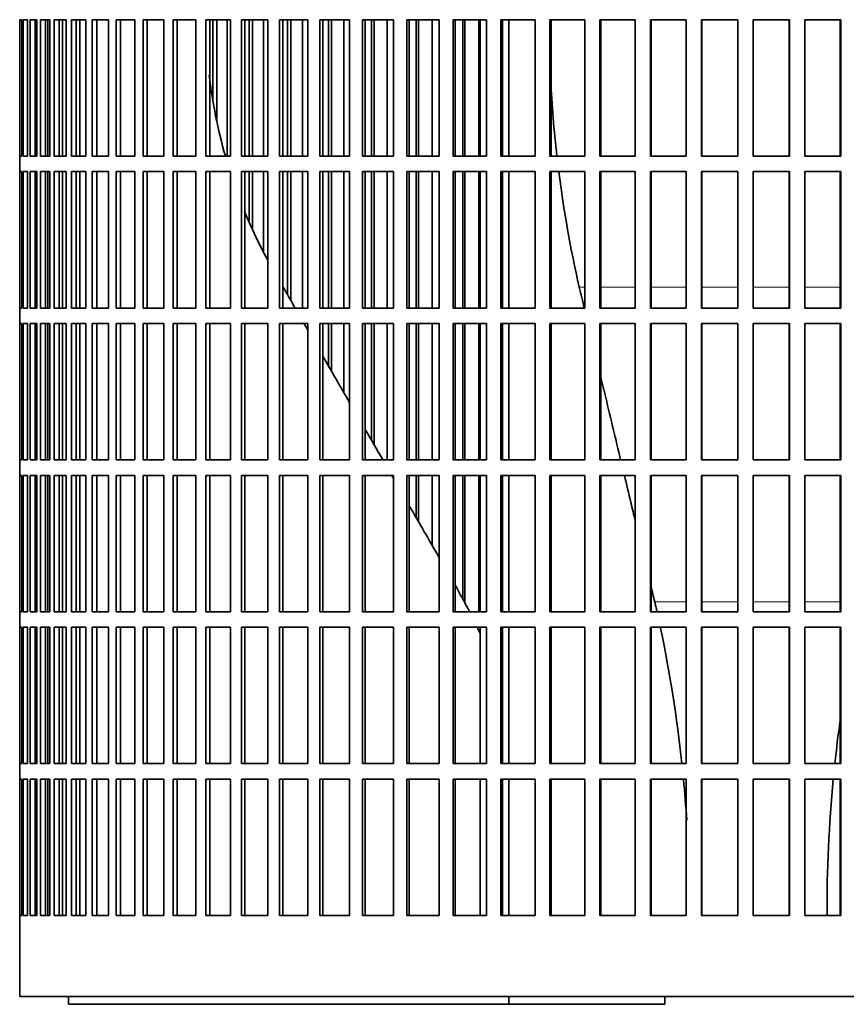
# Model space of a CAD drawing. Header units: millimetres. Extents: x 415 to 1307, y -1661 to 1549.
# Tile 12 of 19: x 930 to 1091, y -204 to -13. Entities that reach past the tile are written whole.
import ezdxf

# ---------------------------------------------------------------- set-up
doc = ezdxf.new("R2010")
doc.units = ezdxf.units.MM
doc.layers.add('VSI344-454_FILTR', color=7, linetype='Continuous')
doc.layers.add('VSI344-454_SUPPO', color=7, linetype='Continuous')

# ---------------------------------------------------------------- blocks, each defined once
blk = doc.blocks.new('SE3')
at = {"layer": 'VSI344-454_FILTR', "color": 7, "linetype": 'Continuous', "lineweight": 35}
for p, q in [((929.93, -13.13), (929.92, -13.13)), ((929.93, -39.63), (929.93, -13.13)), ((929.98, -39.63), (929.98, -13.13)), ((929.98, -13.13), (930.35, -13.13)), ((930.35, -39.63), (930.35, -13.13)), ((930.61, -39.63), (930.61, -13.13)), ((930.61, -13.13), (931.46, -13.13)), ((931.46, -39.63), (931.46, -13.13)), ((931.93, -39.63), (931.93, -13.13)), ((931.93, -13.13), (933.27, -13.13)), ((932.91, -39.63), (932.91, -13.13)), ((933.27, -39.63), (933.27, -13.13)), ((933.27, -39.63), (933.27, -13.13)), ((933.94, -39.63), (933.94, -13.13)), ((933.94, -13.13), (935.76, -13.13)), ((934.91, -39.63), (934.91, -13.13)), ((935.41, -39.63), (935.41, -13.13)), ((935.76, -39.63), (935.76, -13.13)), ((936.64, -39.63), (936.64, -13.13)), ((936.64, -13.13), (938.93, -13.13)), ((937.58, -39.63), (937.58, -13.13)), ((938.22, -39.63), (938.22, -13.13)), ((938.93, -39.63), (938.93, -13.13)), ((939.99, -39.63), (939.99, -13.13)), ((939.99, -13.13), (942.74, -13.13)), ((940.92, -39.63), (940.92, -13.13)), ((942.74, -39.63), (942.74, -13.13)), ((944, -39.63), (944, -13.13)), ((944, -13.13), (947.2, -13.13)), ((944.89, -39.63), (944.89, -13.13)), ((947.2, -39.63), (947.2, -13.13)), ((948.64, -39.63), (948.64, -13.13)), ((948.64, -13.13), (952.27, -13.13)), ((949.5, -39.63), (949.5, -13.13)), ((952.27, -39.63), (952.27, -13.13)), ((953.89, -39.63), (953.89, -13.13)), ((953.89, -13.13), (957.93, -13.13)), ((954.71, -39.63), (954.71, -13.13)), ((957.93, -39.63), (957.93, -13.13)), ((959.72, -39.63), (959.72, -13.13)), ((959.72, -13.13), (964.15, -13.13)), ((960.5, -39.63), (960.5, -13.13)), ((964.15, -39.63), (964.15, -13.13)), ((966.1, -39.63), (966.1, -13.13)), ((966.1, -13.13), (970.9, -13.13)), ((966.84, -39.63), (966.84, -13.13)), ((967.46, -28.7), (967.46, -13.13)), ((968.22, -32.46), (968.22, -13.13)), ((970.2, -39.63), (970.2, -13.13)), ((970.9, -39.63), (970.9, -13.13)), ((973.01, -13.13), (978.16, -13.13)), ((973.01, -39.63), (973.01, -13.13)), ((973.69, -39.63), (973.69, -13.13)), ((974.47, -39.63), (974.47, -13.13)), ((975.18, -39.63), (975.18, -13.13)), ((977.31, -39.63), (977.31, -13.13)), ((978.16, -39.63), (978.16, -13.13)), ((980.41, -13.13), (985.87, -13.13)), ((980.41, -39.63), (980.41, -13.13)), ((981.04, -39.63), (981.04, -13.13)), ((981.96, -39.63), (981.96, -13.13)), ((982.62, -39.63), (982.62, -13.13)), ((984.88, -39.63), (984.88, -13.13)), ((985.87, -39.63), (985.87, -13.13)), ((988.26, -13.13), (994.02, -13.13)), ((988.26, -39.63), (988.26, -13.13)), ((988.83, -39.63), (988.83, -13.13)), ((989.9, -39.63), (989.9, -13.13)), ((990.5, -39.63), (990.5, -13.13)), ((992.88, -39.63), (992.88, -13.13)), ((994.02, -39.63), (994.02, -13.13)), ((996.52, -13.13), (1002.55, -13.13)), ((996.52, -39.63), (996.52, -13.13)), ((997.04, -39.63), (997.04, -13.13)), ((998.24, -39.63), (998.24, -13.13)), ((998.78, -39.63), (998.78, -13.13)), ((1001.28, -39.63), (1001.28, -13.13)), ((1002.55, -39.63), (1002.55, -13.13)), ((1005.16, -13.13), (1011.43, -13.13)), ((1005.16, -39.63), (1005.16, -13.13)), ((1005.61, -39.63), (1005.61, -13.13)), ((1006.95, -39.63), (1006.95, -13.13)), ((1007.43, -39.63), (1007.43, -13.13)), ((1010.03, -39.63), (1010.03, -13.13)), ((1011.43, -39.63), (1011.43, -13.13)), ((1014.13, -13.13), (1020.61, -13.13)), ((1014.13, -39.63), (1014.13, -13.13)), ((1014.52, -39.63), (1014.52, -13.13)), ((1015.98, -39.63), (1015.98, -13.13)), ((1016.4, -39.63), (1016.4, -13.13)), ((1019.09, -39.63), (1019.09, -13.13)), ((1020.61, -39.63), (1020.61, -13.13)), ((1023.39, -13.13), (1030.04, -13.13)), ((1023.39, -39.63), (1023.39, -13.13)), ((1023.72, -39.63), (1023.72, -13.13)), ((1030.04, -39.63), (1030.04, -13.13)), ((1032.89, -13.13), (1039.69, -13.13)), ((1032.89, -39.63), (1032.89, -13.13)), ((1033.15, -39.63), (1033.15, -13.13)), ((1039.69, -39.63), (1039.69, -13.13)), ((1042.6, -13.13), (1049.5, -13.13)), ((1042.6, -39.63), (1042.6, -13.13)), ((1042.79, -39.63), (1042.79, -13.13)), ((1049.5, -39.63), (1049.5, -13.13)), ((1052.45, -13.13), (1059.43, -13.13)), ((1052.45, -39.63), (1052.45, -13.13)), ((1052.57, -39.63), (1052.57, -13.13)), ((1059.43, -39.63), (1059.43, -13.13)), ((1062.4, -13.13), (1069.43, -13.13)), ((1062.4, -39.63), (1062.4, -13.13)), ((1062.45, -39.63), (1062.45, -13.13)), ((1069.43, -39.63), (1069.43, -13.13)), ((1072.41, -13.13), (1079.44, -13.13)), ((1072.41, -39.63), (1072.41, -13.13)), ((1079.42, -39.63), (1079.42, -13.13)), ((1079.44, -39.63), (1079.44, -13.13)), ((1082.42, -13.13), (1089.43, -13.13)), ((1082.42, -39.63), (1082.42, -13.13)), ((1089.34, -39.63), (1089.34, -13.13)), ((1089.43, -39.63), (1089.43, -13.13)), ((929.93, -39.63), (929.92, -39.63)), ((929.92, -39.63), (929.92, -42.63)), ((929.98, -39.63), (930.35, -39.63)), ((930.61, -39.63), (931.46, -39.63)), ((931.93, -39.63), (933.27, -39.63)), ((933.94, -39.63), (935.76, -39.63)), ((936.64, -39.63), (938.93, -39.63)), ((939.99, -39.63), (942.74, -39.63)), ((944, -39.63), (947.2, -39.63)), ((948.64, -39.63), (952.27, -39.63)), ((953.89, -39.63), (957.93, -39.63)), ((959.72, -39.63), (964.15, -39.63)), ((966.1, -39.63), (970.9, -39.63)), ((973.01, -39.63), (978.16, -39.63)), ((980.41, -39.63), (985.87, -39.63)), ((988.26, -39.63), (994.02, -39.63)), ((996.52, -39.63), (1002.55, -39.63)), ((1005.16, -39.63), (1011.43, -39.63)), ((1014.13, -39.63), (1020.61, -39.63)), ((1023.39, -39.63), (1030.04, -39.63)), ((1032.89, -39.63), (1039.69, -39.63)), ((1042.6, -39.63), (1049.5, -39.63)), ((1052.45, -39.63), (1059.43, -39.63)), ((1062.4, -39.63), (1069.43, -39.63)), ((1072.41, -39.63), (1079.44, -39.63)), ((1082.42, -39.63), (1089.43, -39.63)), ((929.93, -42.63), (929.92, -42.63)), ((929.93, -69.13), (929.93, -42.63)), ((929.98, -69.13), (929.98, -42.63)), ((929.98, -42.63), (930.35, -42.63)), ((930.35, -69.13), (930.35, -42.63)), ((930.61, -69.13), (930.61, -42.63)), ((930.61, -42.63), (931.46, -42.63)), ((931.46, -69.13), (931.46, -42.63)), ((931.93, -69.13), (931.93, -42.63)), ((931.93, -42.63), (933.27, -42.63)), ((932.91, -69.13), (932.91, -42.63)), ((933.27, -69.13), (933.27, -42.63)), ((933.27, -69.13), (933.27, -42.63)), ((933.94, -69.13), (933.94, -42.63)), ((933.94, -42.63), (935.76, -42.63)), ((934.91, -69.13), (934.91, -42.63)), ((935.41, -69.13), (935.41, -42.63)), ((935.76, -69.13), (935.76, -42.63)), ((936.64, -69.13), (936.64, -42.63)), ((936.64, -42.63), (938.93, -42.63)), ((937.58, -69.13), (937.58, -42.63)), ((938.22, -69.13), (938.22, -42.63)), ((938.93, -69.13), (938.93, -42.63)), ((939.99, -69.13), (939.99, -42.63)), ((939.99, -42.63), (942.74, -42.63)), ((940.92, -69.13), (940.92, -42.63)), ((942.74, -69.13), (942.74, -42.63)), ((944, -69.13), (944, -42.63)), ((944, -42.63), (947.2, -42.63)), ((944.89, -69.13), (944.89, -42.63)), ((947.2, -69.13), (947.2, -42.63)), ((948.64, -69.13), (948.64, -42.63)), ((948.64, -42.63), (952.27, -42.63)), ((949.5, -69.13), (949.5, -42.63)), ((952.27, -69.13), (952.27, -42.63)), ((953.89, -69.13), (953.89, -42.63)), ((953.89, -42.63), (957.93, -42.63)), ((954.71, -69.13), (954.71, -42.63)), ((957.93, -69.13), (957.93, -42.63)), ((959.72, -69.13), (959.72, -42.63)), ((959.72, -42.63), (964.15, -42.63)), ((960.5, -69.13), (960.5, -42.63)), ((964.15, -69.13), (964.15, -42.63)), ((966.1, -69.13), (966.1, -42.63)), ((966.1, -42.63), (970.9, -42.63)), ((966.84, -69.13), (966.84, -42.63)), ((970.9, -69.13), (970.9, -42.63)), ((973.01, -42.63), (978.16, -42.63)), ((973.01, -69.13), (973.01, -42.63)), ((973.69, -69.13), (973.69, -42.63)), ((974.47, -52.25), (974.47, -42.63)), ((975.18, -53.97), (975.18, -42.63)), ((977.31, -58.13), (977.31, -42.63)), ((978.16, -69.13), (978.16, -42.63)), ((980.41, -42.63), (985.87, -42.63)), ((980.41, -69.13), (980.41, -42.63)), ((981.04, -69.13), (981.04, -42.63)), ((981.96, -66.57), (981.96, -42.63)), ((982.62, -67.71), (982.62, -42.63)), ((984.88, -69.13), (984.88, -42.63)), ((985.87, -69.13), (985.87, -42.63)), ((988.26, -42.63), (994.02, -42.63)), ((988.26, -69.13), (988.26, -42.63)), ((988.83, -69.13), (988.83, -42.63)), ((989.9, -69.13), (989.9, -42.63)), ((990.5, -69.13), (990.5, -42.63)), ((992.88, -69.13), (992.88, -42.63)), ((994.02, -69.13), (994.02, -42.63)), ((996.52, -42.63), (1002.55, -42.63)), ((996.52, -69.13), (996.52, -42.63)), ((997.04, -69.13), (997.04, -42.63)), ((998.24, -69.13), (998.24, -42.63)), ((998.78, -69.13), (998.78, -42.63)), ((1001.28, -69.13), (1001.28, -42.63)), ((1002.55, -69.13), (1002.55, -42.63)), ((1005.16, -42.63), (1011.43, -42.63)), ((1005.16, -69.13), (1005.16, -42.63)), ((1005.61, -69.13), (1005.61, -42.63)), ((1006.95, -69.13), (1006.95, -42.63)), ((1007.43, -69.13), (1007.43, -42.63)), ((1010.03, -69.13), (1010.03, -42.63)), ((1011.43, -69.13), (1011.43, -42.63)), ((1014.13, -42.63), (1020.61, -42.63)), ((1014.13, -69.13), (1014.13, -42.63)), ((1014.52, -69.13), (1014.52, -42.63)), ((1015.98, -69.13), (1015.98, -42.63)), ((1016.4, -69.13), (1016.4, -42.63)), ((1019.09, -69.13), (1019.09, -42.63)), ((1020.61, -69.13), (1020.61, -42.63)), ((1023.39, -42.63), (1030.04, -42.63)), ((1023.39, -69.13), (1023.39, -42.63)), ((1023.72, -69.13), (1023.72, -42.63)), ((1030.04, -69.13), (1030.04, -42.63)), ((1032.89, -42.63), (1039.69, -42.63)), ((1032.89, -69.13), (1032.89, -42.63)), ((1033.15, -69.13), (1033.15, -42.63)), ((1039.69, -69.13), (1039.69, -42.63)), ((1042.6, -42.63), (1049.5, -42.63)), ((1042.6, -69.13), (1042.6, -42.63)), ((1042.79, -69.13), (1042.79, -42.63)), ((1049.5, -69.13), (1049.5, -42.63)), ((1052.45, -42.63), (1059.43, -42.63)), ((1052.45, -69.13), (1052.45, -42.63)), ((1052.57, -69.13), (1052.57, -42.63)), ((1059.43, -69.13), (1059.43, -42.63)), ((1062.4, -42.63), (1069.43, -42.63)), ((1062.4, -69.13), (1062.4, -42.63)), ((1062.45, -69.13), (1062.45, -42.63)), ((1069.43, -69.13), (1069.43, -42.63)), ((1072.41, -42.63), (1079.44, -42.63)), ((1072.41, -69.13), (1072.41, -42.63)), ((1079.42, -69.13), (1079.42, -42.63)), ((1079.44, -69.13), (1079.44, -42.63)), ((1082.42, -42.63), (1089.43, -42.63)), ((1082.42, -69.13), (1082.42, -42.63)), ((1089.34, -69.13), (1089.34, -42.63)), ((1089.43, -69.13), (1089.43, -42.63)), ((929.93, -69.13), (929.92, -69.13)), ((929.92, -69.13), (929.92, -72.13)), ((929.98, -69.13), (930.35, -69.13)), ((930.61, -69.13), (931.46, -69.13)), ((931.93, -69.13), (933.27, -69.13)), ((933.94, -69.13), (935.76, -69.13)), ((936.64, -69.13), (938.93, -69.13)), ((939.99, -69.13), (942.74, -69.13)), ((944, -69.13), (947.2, -69.13)), ((948.64, -69.13), (952.27, -69.13)), ((953.89, -69.13), (957.93, -69.13)), ((959.72, -69.13), (964.15, -69.13)), ((966.1, -69.13), (970.9, -69.13)), ((973.01, -69.13), (978.16, -69.13)), ((980.41, -69.13), (985.87, -69.13)), ((988.26, -69.13), (994.02, -69.13)), ((996.52, -69.13), (1002.55, -69.13)), ((1005.16, -69.13), (1011.43, -69.13)), ((1014.13, -69.13), (1020.61, -69.13)), ((1023.39, -69.13), (1030.04, -69.13)), ((1032.89, -69.13), (1039.69, -69.13)), ((1042.6, -69.13), (1049.5, -69.13)), ((1052.45, -69.13), (1059.43, -69.13)), ((1062.4, -69.13), (1069.43, -69.13)), ((1072.41, -69.13), (1079.44, -69.13)), ((1082.42, -69.13), (1089.43, -69.13)), ((929.93, -72.13), (929.92, -72.13)), ((929.93, -98.63), (929.93, -72.13)), ((929.98, -98.63), (929.98, -72.13)), ((929.98, -72.13), (930.35, -72.13)), ((930.35, -98.63), (930.35, -72.13)), ((930.61, -98.63), (930.61, -72.13)), ((930.61, -72.13), (931.46, -72.13)), ((931.46, -98.63), (931.46, -72.13)), ((931.93, -98.63), (931.93, -72.13)), ((931.93, -72.13), (933.27, -72.13)), ((932.91, -98.63), (932.91, -72.13)), ((933.27, -98.63), (933.27, -72.13)), ((933.27, -98.63), (933.27, -72.13)), ((933.94, -98.63), (933.94, -72.13)), ((933.94, -72.13), (935.76, -72.13)), ((934.91, -98.63), (934.91, -72.13)), ((935.41, -98.63), (935.41, -72.13)), ((935.76, -98.63), (935.76, -72.13)), ((936.64, -98.63), (936.64, -72.13)), ((936.64, -72.13), (938.93, -72.13)), ((937.58, -98.63), (937.58, -72.13)), ((938.22, -98.63), (938.22, -72.13)), ((938.93, -98.63), (938.93, -72.13)), ((939.99, -98.63), (939.99, -72.13)), ((939.99, -72.13), (942.74, -72.13)), ((940.92, -98.63), (940.92, -72.13)), ((942.74, -98.63), (942.74, -72.13)), ((944, -98.63), (944, -72.13)), ((944, -72.13), (947.2, -72.13)), ((944.89, -98.63), (944.89, -72.13)), ((947.2, -98.63), (947.2, -72.13)), ((948.64, -98.63), (948.64, -72.13)), ((948.64, -72.13), (952.27, -72.13)), ((949.5, -98.63), (949.5, -72.13)), ((952.27, -98.63), (952.27, -72.13)), ((953.89, -98.63), (953.89, -72.13)), ((953.89, -72.13), (957.93, -72.13)), ((954.71, -98.63), (954.71, -72.13)), ((957.93, -98.63), (957.93, -72.13)), ((959.72, -98.63), (959.72, -72.13)), ((959.72, -72.13), (964.15, -72.13)), ((960.5, -98.63), (960.5, -72.13)), ((964.15, -98.63), (964.15, -72.13)), ((966.1, -98.63), (966.1, -72.13)), ((966.1, -72.13), (970.9, -72.13)), ((966.84, -98.63), (966.84, -72.13)), ((970.9, -98.63), (970.9, -72.13)), ((973.01, -72.13), (978.16, -72.13)), ((973.01, -98.63), (973.01, -72.13)), ((973.69, -98.63), (973.69, -72.13)), ((978.16, -98.63), (978.16, -72.13)), ((980.41, -72.13), (985.87, -72.13)), ((980.41, -98.63), (980.41, -72.13)), ((981.04, -98.63), (981.04, -72.13)), ((985.87, -98.63), (985.87, -72.13)), ((988.26, -72.13), (994.02, -72.13)), ((988.26, -98.63), (988.26, -72.13)), ((988.83, -98.63), (988.83, -72.13)), ((989.9, -80.32), (989.9, -72.13)), ((990.5, -81.36), (990.5, -72.13)), ((992.88, -85.49), (992.88, -72.13)), ((994.02, -98.63), (994.02, -72.13)), ((996.52, -72.13), (1002.55, -72.13)), ((996.52, -98.63), (996.52, -72.13)), ((997.04, -98.63), (997.04, -72.13)), ((998.24, -94.77), (998.24, -72.13)), ((998.78, -95.71), (998.78, -72.13)), ((1001.28, -98.63), (1001.28, -72.13)), ((1002.55, -98.63), (1002.55, -72.13)), ((1005.16, -72.13), (1011.43, -72.13)), ((1005.16, -98.63), (1005.16, -72.13)), ((1005.61, -98.63), (1005.61, -72.13)), ((1006.95, -98.63), (1006.95, -72.13)), ((1007.43, -98.63), (1007.43, -72.13)), ((1010.03, -98.63), (1010.03, -72.13)), ((1011.43, -98.63), (1011.43, -72.13)), ((1014.13, -72.13), (1020.61, -72.13)), ((1014.13, -98.63), (1014.13, -72.13)), ((1014.52, -98.63), (1014.52, -72.13)), ((1015.98, -98.63), (1015.98, -72.13)), ((1016.4, -98.63), (1016.4, -72.13)), ((1019.09, -98.63), (1019.09, -72.13)), ((1020.61, -98.63), (1020.61, -72.13)), ((1023.39, -72.13), (1030.04, -72.13)), ((1023.39, -98.63), (1023.39, -72.13)), ((1023.72, -98.63), (1023.72, -72.13)), ((1030.04, -98.63), (1030.04, -72.13)), ((1032.89, -72.13), (1039.69, -72.13)), ((1032.89, -98.63), (1032.89, -72.13)), ((1033.15, -98.63), (1033.15, -72.13)), ((1039.69, -98.63), (1039.69, -72.13)), ((1042.6, -72.13), (1049.5, -72.13)), ((1042.6, -98.63), (1042.6, -72.13)), ((1042.79, -98.63), (1042.79, -72.13)), ((1049.5, -98.63), (1049.5, -72.13)), ((1052.45, -72.13), (1059.43, -72.13)), ((1052.45, -98.63), (1052.45, -72.13)), ((1052.57, -98.63), (1052.57, -72.13)), ((1059.43, -98.63), (1059.43, -72.13)), ((1062.4, -72.13), (1069.43, -72.13)), ((1062.4, -98.63), (1062.4, -72.13)), ((1062.45, -98.63), (1062.45, -72.13)), ((1069.43, -98.63), (1069.43, -72.13)), ((1072.41, -72.13), (1079.44, -72.13)), ((1072.41, -98.63), (1072.41, -72.13)), ((1079.42, -98.63), (1079.42, -72.13)), ((1079.44, -98.63), (1079.44, -72.13)), ((1082.42, -72.13), (1089.43, -72.13)), ((1082.42, -98.63), (1082.42, -72.13)), ((1089.34, -98.63), (1089.34, -72.13)), ((1089.43, -98.63), (1089.43, -72.13)), ((929.93, -98.63), (929.92, -98.63)), ((929.92, -98.63), (929.92, -101.63)), ((929.98, -98.63), (930.35, -98.63)), ((930.61, -98.63), (931.46, -98.63)), ((931.93, -98.63), (933.27, -98.63)), ((933.94, -98.63), (935.76, -98.63)), ((936.64, -98.63), (938.93, -98.63)), ((939.99, -98.63), (942.74, -98.63)), ((944, -98.63), (947.2, -98.63)), ((948.64, -98.63), (952.27, -98.63)), ((953.89, -98.63), (957.93, -98.63)), ((959.72, -98.63), (964.15, -98.63)), ((966.1, -98.63), (970.9, -98.63)), ((973.01, -98.63), (978.16, -98.63)), ((980.41, -98.63), (985.87, -98.63)), ((988.26, -98.63), (994.02, -98.63)), ((996.52, -98.63), (1002.55, -98.63)), ((1005.16, -98.63), (1011.43, -98.63)), ((1014.13, -98.63), (1020.61, -98.63)), ((1023.39, -98.63), (1030.04, -98.63)), ((1032.89, -98.63), (1039.69, -98.63)), ((1042.6, -98.63), (1049.5, -98.63)), ((1052.45, -98.63), (1059.43, -98.63)), ((1062.4, -98.63), (1069.43, -98.63)), ((1072.41, -98.63), (1079.44, -98.63)), ((1082.42, -98.63), (1089.43, -98.63)), ((929.93, -101.63), (929.92, -101.63)), ((929.93, -128.13), (929.93, -101.63)), ((929.98, -128.13), (929.98, -101.63)), ((929.98, -101.63), (930.35, -101.63)), ((930.35, -128.13), (930.35, -101.63)), ((930.61, -128.13), (930.61, -101.63)), ((930.61, -101.63), (931.46, -101.63)), ((931.46, -128.13), (931.46, -101.63)), ((931.93, -128.13), (931.93, -101.63)), ((931.93, -101.63), (933.27, -101.63)), ((932.91, -128.13), (932.91, -101.63)), ((933.27, -128.13), (933.27, -101.63)), ((933.27, -128.13), (933.27, -101.63)), ((933.94, -128.13), (933.94, -101.63)), ((933.94, -101.63), (935.76, -101.63)), ((934.91, -128.13), (934.91, -101.63)), ((935.41, -128.13), (935.41, -101.63)), ((935.76, -128.13), (935.76, -101.63)), ((936.64, -128.13), (936.64, -101.63)), ((936.64, -101.63), (938.93, -101.63)), ((937.58, -128.13), (937.58, -101.63)), ((938.22, -128.13), (938.22, -101.63)), ((938.93, -128.13), (938.93, -101.63)), ((939.99, -128.13), (939.99, -101.63)), ((939.99, -101.63), (942.74, -101.63)), ((940.92, -128.13), (940.92, -101.63)), ((942.74, -128.13), (942.74, -101.63)), ((944, -128.13), (944, -101.63)), ((944, -101.63), (947.2, -101.63)), ((944.89, -128.13), (944.89, -101.63)), ((947.2, -128.13), (947.2, -101.63)), ((948.64, -128.13), (948.64, -101.63)), ((948.64, -101.63), (952.27, -101.63)), ((949.5, -128.13), (949.5, -101.63)), ((952.27, -128.13), (952.27, -101.63)), ((953.89, -128.13), (953.89, -101.63)), ((953.89, -101.63), (957.93, -101.63)), ((954.71, -128.13), (954.71, -101.63)), ((957.93, -128.13), (957.93, -101.63)), ((959.72, -128.13), (959.72, -101.63)), ((959.72, -101.63), (964.15, -101.63)), ((960.5, -128.13), (960.5, -101.63)), ((964.15, -128.13), (964.15, -101.63)), ((966.1, -128.13), (966.1, -101.63)), ((966.1, -101.63), (970.9, -101.63)), ((966.84, -128.13), (966.84, -101.63)), ((970.9, -128.13), (970.9, -101.63)), ((973.01, -101.63), (978.16, -101.63)), ((973.01, -128.13), (973.01, -101.63)), ((973.69, -128.13), (973.69, -101.63)), ((978.16, -128.13), (978.16, -101.63)), ((980.41, -101.63), (985.87, -101.63)), ((980.41, -128.13), (980.41, -101.63)), ((981.04, -128.13), (981.04, -101.63)), ((985.87, -128.13), (985.87, -101.63)), ((988.26, -101.63), (994.02, -101.63)), ((988.26, -128.13), (988.26, -101.63)), ((988.83, -128.13), (988.83, -101.63)), ((994.02, -128.13), (994.02, -101.63)), ((996.52, -101.63), (1002.55, -101.63)), ((996.52, -128.13), (996.52, -101.63)), ((997.04, -128.13), (997.04, -101.63)), ((1002.55, -128.13), (1002.55, -101.63)), ((1005.16, -101.63), (1011.43, -101.63)), ((1005.16, -128.13), (1005.16, -101.63)), ((1005.61, -128.13), (1005.61, -101.63)), ((1006.95, -109.86), (1006.95, -101.63)), ((1007.43, -110.7), (1007.43, -101.63)), ((1010.03, -115.19), (1010.03, -101.63)), ((1011.43, -128.13), (1011.43, -101.63)), ((1014.13, -101.63), (1020.61, -101.63)), ((1014.13, -128.13), (1014.13, -101.63)), ((1014.52, -128.13), (1014.52, -101.63)), ((1015.98, -125.78), (1015.98, -101.63)), ((1016.4, -126.6), (1016.4, -101.63)), ((1019.09, -128.13), (1019.09, -101.63)), ((1020.61, -128.13), (1020.61, -101.63)), ((1023.39, -101.63), (1030.04, -101.63)), ((1023.39, -128.13), (1023.39, -101.63)), ((1023.72, -128.13), (1023.72, -101.63)), ((1030.04, -128.13), (1030.04, -101.63)), ((1032.89, -101.63), (1039.69, -101.63)), ((1032.89, -128.13), (1032.89, -101.63)), ((1033.15, -128.13), (1033.15, -101.63)), ((1039.69, -128.13), (1039.69, -101.63)), ((1042.6, -101.63), (1049.5, -101.63)), ((1042.6, -128.13), (1042.6, -101.63)), ((1042.79, -128.13), (1042.79, -101.63)), ((1049.5, -128.13), (1049.5, -101.63)), ((1052.45, -101.63), (1059.43, -101.63)), ((1052.45, -128.13), (1052.45, -101.63)), ((1052.57, -128.13), (1052.57, -101.63)), ((1059.43, -128.13), (1059.43, -101.63)), ((1062.4, -101.63), (1069.43, -101.63)), ((1062.4, -128.13), (1062.4, -101.63)), ((1062.45, -128.13), (1062.45, -101.63)), ((1069.43, -128.13), (1069.43, -101.63)), ((1072.41, -101.63), (1079.44, -101.63)), ((1072.41, -128.13), (1072.41, -101.63)), ((1079.42, -128.13), (1079.42, -101.63)), ((1079.44, -128.13), (1079.44, -101.63)), ((1082.42, -101.63), (1089.43, -101.63)), ((1082.42, -128.13), (1082.42, -101.63)), ((1089.34, -128.13), (1089.34, -101.63)), ((1089.43, -128.13), (1089.43, -101.63)), ((929.93, -128.13), (929.92, -128.13)), ((929.92, -128.13), (929.92, -131.13)), ((929.98, -128.13), (930.35, -128.13)), ((930.61, -128.13), (931.46, -128.13)), ((931.93, -128.13), (933.27, -128.13)), ((933.94, -128.13), (935.76, -128.13)), ((936.64, -128.13), (938.93, -128.13)), ((939.99, -128.13), (942.74, -128.13)), ((944, -128.13), (947.2, -128.13)), ((948.64, -128.13), (952.27, -128.13)), ((953.89, -128.13), (957.93, -128.13)), ((959.72, -128.13), (964.15, -128.13)), ((966.1, -128.13), (970.9, -128.13)), ((973.01, -128.13), (978.16, -128.13)), ((980.41, -128.13), (985.87, -128.13)), ((988.26, -128.13), (994.02, -128.13)), ((996.52, -128.13), (1002.55, -128.13)), ((1005.16, -128.13), (1011.43, -128.13)), ((1014.13, -128.13), (1020.61, -128.13)), ((1023.39, -128.13), (1030.04, -128.13)), ((1032.89, -128.13), (1039.69, -128.13)), ((1042.6, -128.13), (1049.5, -128.13)), ((1052.45, -128.13), (1059.43, -128.13)), ((1062.4, -128.13), (1069.43, -128.13)), ((1072.41, -128.13), (1079.44, -128.13)), ((1082.42, -128.13), (1089.43, -128.13)), ((929.93, -131.13), (929.92, -131.13)), ((929.93, -157.63), (929.93, -131.13)), ((929.98, -157.63), (929.98, -131.13)), ((929.98, -131.13), (930.35, -131.13)), ((930.35, -157.63), (930.35, -131.13)), ((930.61, -157.63), (930.61, -131.13)), ((930.61, -131.13), (931.46, -131.13)), ((931.46, -157.63), (931.46, -131.13)), ((931.93, -157.63), (931.93, -131.13)), ((931.93, -131.13), (933.27, -131.13)), ((932.91, -157.63), (932.91, -131.13)), ((933.27, -157.63), (933.27, -131.13)), ((933.27, -157.63), (933.27, -131.13)), ((933.94, -157.63), (933.94, -131.13)), ((933.94, -131.13), (935.76, -131.13)), ((934.91, -157.63), (934.91, -131.13)), ((935.41, -157.63), (935.41, -131.13)), ((935.76, -157.63), (935.76, -131.13)), ((936.64, -157.63), (936.64, -131.13)), ((936.64, -131.13), (938.93, -131.13)), ((937.58, -157.63), (937.58, -131.13)), ((938.22, -157.63), (938.22, -131.13)), ((938.93, -157.63), (938.93, -131.13)), ((939.99, -157.63), (939.99, -131.13)), ((939.99, -131.13), (942.74, -131.13)), ((940.92, -157.63), (940.92, -131.13)), ((942.74, -157.63), (942.74, -131.13)), ((944, -157.63), (944, -131.13)), ((944, -131.13), (947.2, -131.13)), ((944.89, -157.63), (944.89, -131.13)), ((947.2, -157.63), (947.2, -131.13)), ((948.64, -157.63), (948.64, -131.13)), ((948.64, -131.13), (952.27, -131.13)), ((949.5, -157.63), (949.5, -131.13)), ((952.27, -157.63), (952.27, -131.13)), ((953.89, -157.63), (953.89, -131.13)), ((953.89, -131.13), (957.93, -131.13)), ((954.71, -157.63), (954.71, -131.13)), ((957.93, -157.63), (957.93, -131.13)), ((959.72, -157.63), (959.72, -131.13)), ((959.72, -131.13), (964.15, -131.13)), ((960.5, -157.63), (960.5, -131.13)), ((964.15, -157.63), (964.15, -131.13)), ((966.1, -157.63), (966.1, -131.13)), ((966.1, -131.13), (970.9, -131.13)), ((966.84, -157.63), (966.84, -131.13)), ((970.9, -157.63), (970.9, -131.13)), ((973.01, -131.13), (978.16, -131.13)), ((973.01, -157.63), (973.01, -131.13)), ((973.69, -157.63), (973.69, -131.13)), ((978.16, -157.63), (978.16, -131.13)), ((980.41, -131.13), (985.87, -131.13)), ((980.41, -157.63), (980.41, -131.13)), ((981.04, -157.63), (981.04, -131.13)), ((985.87, -157.63), (985.87, -131.13)), ((988.26, -131.13), (994.02, -131.13)), ((988.26, -157.63), (988.26, -131.13)), ((988.83, -157.63), (988.83, -131.13)), ((994.02, -157.63), (994.02, -131.13)), ((996.52, -131.13), (1002.55, -131.13)), ((996.52, -157.63), (996.52, -131.13)), ((997.04, -157.63), (997.04, -131.13)), ((1002.55, -157.63), (1002.55, -131.13)), ((1005.16, -131.13), (1011.43, -131.13)), ((1005.16, -157.63), (1005.16, -131.13)), ((1005.61, -157.63), (1005.61, -131.13)), ((1011.43, -157.63), (1011.43, -131.13)), ((1014.13, -131.13), (1020.61, -131.13)), ((1014.13, -157.63), (1014.13, -131.13)), ((1014.52, -157.63), (1014.52, -131.13)), ((1020.61, -157.63), (1020.61, -131.13)), ((1023.39, -131.13), (1030.04, -131.13)), ((1023.39, -157.63), (1023.39, -131.13)), ((1023.72, -157.63), (1023.72, -131.13)), ((1030.04, -157.63), (1030.04, -131.13)), ((1032.89, -131.13), (1039.69, -131.13)), ((1032.89, -157.63), (1032.89, -131.13)), ((1033.15, -157.63), (1033.15, -131.13)), ((1039.69, -157.63), (1039.69, -131.13)), ((1042.6, -131.13), (1049.5, -131.13)), ((1042.6, -157.63), (1042.6, -131.13)), ((1042.79, -157.63), (1042.79, -131.13)), ((1049.5, -157.63), (1049.5, -131.13)), ((1052.45, -131.13), (1059.43, -131.13)), ((1052.45, -157.63), (1052.45, -131.13)), ((1052.57, -157.63), (1052.57, -131.13)), ((1059.43, -157.63), (1059.43, -131.13)), ((1062.4, -131.13), (1069.43, -131.13)), ((1062.4, -157.63), (1062.4, -131.13)), ((1062.45, -157.63), (1062.45, -131.13)), ((1069.43, -157.63), (1069.43, -131.13)), ((1072.41, -131.13), (1079.44, -131.13)), ((1072.41, -157.63), (1072.41, -131.13)), ((1079.42, -157.63), (1079.42, -131.13)), ((1079.44, -157.63), (1079.44, -131.13)), ((1082.42, -131.13), (1089.43, -131.13)), ((1082.42, -157.63), (1082.42, -131.13)), ((1089.34, -157.63), (1089.34, -131.13)), ((1089.43, -157.63), (1089.43, -131.13)), ((929.93, -157.63), (929.92, -157.63)), ((929.92, -157.63), (929.92, -160.63)), ((929.98, -157.63), (930.35, -157.63)), ((930.61, -157.63), (931.46, -157.63)), ((931.93, -157.63), (933.27, -157.63)), ((933.94, -157.63), (935.76, -157.63)), ((936.64, -157.63), (938.93, -157.63)), ((939.99, -157.63), (942.74, -157.63)), ((944, -157.63), (947.2, -157.63)), ((948.64, -157.63), (952.27, -157.63)), ((953.89, -157.63), (957.93, -157.63)), ((959.72, -157.63), (964.15, -157.63)), ((966.1, -157.63), (970.9, -157.63)), ((973.01, -157.63), (978.16, -157.63)), ((980.41, -157.63), (985.87, -157.63)), ((988.26, -157.63), (994.02, -157.63)), ((996.52, -157.63), (1002.55, -157.63)), ((1005.16, -157.63), (1011.43, -157.63)), ((1014.13, -157.63), (1020.61, -157.63)), ((1023.39, -157.63), (1030.04, -157.63)), ((1032.89, -157.63), (1039.69, -157.63)), ((1042.6, -157.63), (1049.5, -157.63)), ((1052.45, -157.63), (1059.43, -157.63)), ((1062.4, -157.63), (1069.43, -157.63)), ((1072.41, -157.63), (1079.44, -157.63)), ((1082.42, -157.63), (1089.43, -157.63)), ((929.93, -160.63), (929.92, -160.63)), ((929.93, -187.13), (929.93, -160.63)), ((929.98, -187.13), (929.98, -160.63)), ((929.98, -160.63), (930.35, -160.63)), ((930.35, -187.13), (930.35, -160.63)), ((930.61, -187.13), (930.61, -160.63)), ((930.61, -160.63), (931.46, -160.63)), ((931.46, -187.13), (931.46, -160.63)), ((931.93, -187.13), (931.93, -160.63)), ((931.93, -160.63), (933.27, -160.63)), ((932.91, -187.13), (932.91, -160.63)), ((933.27, -187.13), (933.27, -160.63)), ((933.27, -187.13), (933.27, -160.63)), ((933.94, -187.13), (933.94, -160.63)), ((933.94, -160.63), (935.76, -160.63)), ((934.91, -187.13), (934.91, -160.63)), ((935.41, -187.13), (935.41, -160.63)), ((935.76, -187.13), (935.76, -160.63)), ((936.64, -187.13), (936.64, -160.63)), ((936.64, -160.63), (938.93, -160.63)), ((937.58, -187.13), (937.58, -160.63)), ((938.22, -187.13), (938.22, -160.63)), ((938.93, -187.13), (938.93, -160.63)), ((939.99, -187.13), (939.99, -160.63)), ((939.99, -160.63), (942.74, -160.63)), ((940.92, -187.13), (940.92, -160.63)), ((942.74, -187.13), (942.74, -160.63)), ((944, -187.13), (944, -160.63)), ((944, -160.63), (947.2, -160.63)), ((944.89, -187.13), (944.89, -160.63)), ((947.2, -187.13), (947.2, -160.63)), ((948.64, -187.13), (948.64, -160.63)), ((948.64, -160.63), (952.27, -160.63)), ((949.5, -187.13), (949.5, -160.63)), ((952.27, -187.13), (952.27, -160.63)), ((953.89, -187.13), (953.89, -160.63)), ((953.89, -160.63), (957.93, -160.63)), ((954.71, -187.13), (954.71, -160.63)), ((957.93, -187.13), (957.93, -160.63)), ((959.72, -187.13), (959.72, -160.63)), ((959.72, -160.63), (964.15, -160.63)), ((960.5, -187.13), (960.5, -160.63)), ((964.15, -187.13), (964.15, -160.63)), ((966.1, -187.13), (966.1, -160.63)), ((966.1, -160.63), (970.9, -160.63)), ((966.84, -187.13), (966.84, -160.63)), ((970.9, -187.13), (970.9, -160.63)), ((973.01, -187.13), (973.01, -160.63)), ((973.01, -160.63), (978.16, -160.63)), ((973.69, -187.13), (973.69, -160.63)), ((978.16, -187.13), (978.16, -160.63)), ((980.41, -160.63), (985.87, -160.63)), ((980.41, -187.13), (980.41, -160.63)), ((981.04, -187.13), (981.04, -160.63)), ((985.87, -187.13), (985.87, -160.63)), ((988.26, -160.63), (994.02, -160.63)), ((988.26, -187.13), (988.26, -160.63)), ((988.83, -187.13), (988.83, -160.63)), ((994.02, -187.13), (994.02, -160.63)), ((996.52, -160.63), (1002.55, -160.63)), ((996.52, -187.13), (996.52, -160.63)), ((997.04, -187.13), (997.04, -160.63)), ((1002.55, -187.13), (1002.55, -160.63)), ((1005.16, -160.63), (1011.43, -160.63)), ((1005.16, -187.13), (1005.16, -160.63)), ((1005.61, -187.13), (1005.61, -160.63)), ((1011.43, -187.13), (1011.43, -160.63)), ((1014.13, -160.63), (1020.61, -160.63)), ((1014.13, -187.13), (1014.13, -160.63)), ((1014.52, -187.13), (1014.52, -160.63)), ((1020.61, -187.13), (1020.61, -160.63)), ((1023.39, -160.63), (1030.04, -160.63)), ((1023.39, -187.13), (1023.39, -160.63)), ((1023.72, -187.13), (1023.72, -160.63)), ((1030.04, -187.13), (1030.04, -160.63)), ((1032.89, -160.63), (1039.69, -160.63)), ((1032.89, -187.13), (1032.89, -160.63)), ((1033.15, -187.13), (1033.15, -160.63)), ((1039.69, -187.13), (1039.69, -160.63)), ((1042.6, -160.63), (1049.5, -160.63)), ((1042.6, -187.13), (1042.6, -160.63)), ((1042.79, -187.13), (1042.79, -160.63)), ((1049.5, -187.13), (1049.5, -160.63)), ((1052.45, -160.63), (1059.43, -160.63)), ((1052.45, -187.13), (1052.45, -160.63)), ((1052.57, -187.13), (1052.57, -160.63)), ((1059.43, -187.13), (1059.43, -160.63)), ((1062.4, -160.63), (1069.43, -160.63)), ((1062.4, -187.13), (1062.4, -160.63)), ((1062.45, -187.13), (1062.45, -160.63)), ((1069.43, -187.13), (1069.43, -160.63)), ((1072.41, -160.63), (1079.44, -160.63)), ((1072.41, -187.13), (1072.41, -160.63)), ((1079.42, -187.13), (1079.42, -160.63)), ((1079.44, -187.13), (1079.44, -160.63)), ((1082.42, -160.63), (1089.43, -160.63)), ((1082.42, -187.13), (1082.42, -160.63)), ((1089.34, -187.13), (1089.34, -160.63)), ((1089.43, -187.13), (1089.43, -160.63)), ((929.93, -187.13), (929.92, -187.13)), ((929.92, -187.13), (929.92, -202.88)), ((929.98, -187.13), (930.35, -187.13)), ((930.61, -187.13), (931.46, -187.13)), ((931.93, -187.13), (933.27, -187.13)), ((933.94, -187.13), (935.76, -187.13)), ((936.64, -187.13), (938.93, -187.13)), ((939.99, -187.13), (942.74, -187.13)), ((944, -187.13), (947.2, -187.13)), ((948.64, -187.13), (952.27, -187.13)), ((953.89, -187.13), (957.93, -187.13)), ((959.72, -187.13), (964.15, -187.13)), ((966.1, -187.13), (970.9, -187.13)), ((973.01, -187.13), (978.16, -187.13)), ((980.41, -187.13), (985.87, -187.13)), ((988.26, -187.13), (994.02, -187.13)), ((996.52, -187.13), (1002.55, -187.13)), ((1005.16, -187.13), (1011.43, -187.13)), ((1014.13, -187.13), (1020.61, -187.13)), ((1023.39, -187.13), (1030.04, -187.13)), ((1032.89, -187.13), (1039.69, -187.13)), ((1042.6, -187.13), (1049.5, -187.13)), ((1052.45, -187.13), (1059.43, -187.13)), ((1062.4, -187.13), (1069.43, -187.13)), ((1072.41, -187.13), (1079.44, -187.13)), ((1082.42, -187.13), (1089.43, -187.13)), ((929.92, -202.88), (1208.73, -202.88))]:
    blk.add_line(p, q, dxfattribs=at)
at = {"layer": 'VSI344-454_SUPPO', "color": 7, "linetype": 'Continuous', "lineweight": 35}
for p, q in [((941.58, -39.63), (941.58, -13.13)), ((1019.35, -39.63), (1019.35, -13.13)), ((1024.95, -39.63), (1024.95, -13.13)), ((941.58, -69.13), (941.58, -42.63)), ((1019.35, -69.13), (1019.35, -42.63)), ((1024.95, -69.13), (1024.95, -42.63)), ((941.58, -98.63), (941.58, -72.13)), ((1019.35, -98.63), (1019.35, -72.13)), ((1024.95, -98.63), (1024.95, -72.13)), ((941.58, -128.13), (941.58, -101.63)), ((1019.35, -128.13), (1019.35, -101.63)), ((1024.95, -128.13), (1024.95, -101.63)), ((941.58, -157.63), (941.58, -131.13)), ((1019.35, -157.63), (1019.35, -131.13)), ((1024.95, -157.63), (1024.95, -131.13)), ((941.58, -187.13), (941.58, -160.63)), ((1019.35, -187.13), (1019.35, -160.63)), ((1024.95, -187.13), (1024.95, -160.63)), ((939.42, -204.38), (939.42, -202.88)), ((939.42, -204.38), (1024.95, -204.38)), ((1024.95, -204.38), (1024.95, -202.88)), ((1024.95, -204.38), (1055.25, -204.38)), ((1055.25, -202.88), (1055.25, -204.38))]:
    blk.add_line(p, q, dxfattribs=at)
at = {"layer": 'VSI344-454_SUPPO', "color": 4, "linetype": 'Continuous', "lineweight": 9}
for p, q in [((1038.63, -65.07), (1039.69, -65.07)), ((1042.79, -65.07), (1049.5, -65.07)), ((1052.57, -65.07), (1059.43, -65.07)), ((1062.45, -65.07), (1069.43, -65.07)), ((1072.41, -65.07), (1079.42, -65.07)), ((1082.42, -65.07), (1089.34, -65.07)), ((1059.43, -126.17), (1053.28, -126.17)), ((1069.43, -126.17), (1062.45, -126.17)), ((1079.42, -126.17), (1072.41, -126.17)), ((1089.34, -126.17), (1082.42, -126.17))]:
    blk.add_line(p, q, dxfattribs=at)
at = {"layer": 'VSI344-454_SUPPO', "color": 7, "linetype": 'Continuous', "lineweight": 35}
for centre, radius, start, end in [((1065.84, -12.3), 99.78, 186.68, 195.9064), ((1264.26, -13.45), 231.46, 182.801, 186.4926), ((1264.26, -13.45), 231.46, 187.2476, 192.8853), ((1065.84, -12.3), 99.78, 202.4488, 208.4347), ((902.16, -187.35), 129.49, 27.2455, 29.8039), ((792.3, -186.09), 267.78, 12.5102, 12.9312), ((902.16, -187.35), 129.49, 25.1747, 25.7473), ((792.3, -186.09), 267.78, 6.1066, 11.8568), ((1354.54, -186.09), 267.78, 172.0837, 173.8934), ((792.3, -186.09), 267.78, 3.7428, 5.4637), ((1354.54, -186.09), 267.78, 174.5363, 180.2215)]:
    blk.add_arc(centre, radius, start, end, dxfattribs=at)
for points in [[(983.43, -69.13), (982.64, -67.74), (981.84, -66.36), (981.04, -64.97)], [(1039.6, -69.13), (1039.28, -67.78), (1038.96, -66.43), (1038.63, -65.07)], [(985.87, -73.35), (985.64, -72.94), (985.4, -72.53), (985.17, -72.13)], [(994.02, -87.46), (992.3, -84.48), (990.57, -81.48), (988.83, -78.47)], [(1002.55, -102.24), (1002.43, -102.03), (1002.32, -101.83), (1002.2, -101.63)], [(1011.43, -117.61), (1009.5, -114.27), (1007.56, -110.91), (1005.61, -107.54)], [(1014.53, -122.99), (1014.53, -122.98), (1014.52, -122.98), (1014.52, -122.97)], [(1053.28, -126.17), (1053.05, -125.18), (1052.81, -124.19), (1052.57, -123.2)]]:
    blk.add_open_spline(points, degree=3, dxfattribs=at)
for points, knots in [([(1046.67, -98.63), (1045.72, -94.66), (1044.43, -89.28), (1043.12, -83.79), (1042.79, -82.42)], [0.4707547, 0.4707547, 0.4707547, 0.4707547, 0.6666667, 0.7318485, 0.7318485, 0.7318485, 0.7318485]), ([(1000.47, -98.63), (999.35, -96.7), (998.21, -94.72), (997.07, -92.74), (997.04, -92.69)], [0.40504609, 0.40504609, 0.40504609, 0.40504609, 0.5, 0.5025164, 0.5025164, 0.5025164, 0.5025164]), ([(1049.5, -110.42), (1049.22, -109.25), (1048.52, -106.34), (1047.82, -103.39), (1047.39, -101.63)], [0.2737146, 0.2737146, 0.2737146, 0.2737146, 0.3333333, 0.4212192, 0.4212192, 0.4212192, 0.4212192])]:
    blk.add_open_spline(points, degree=3, knots=knots, dxfattribs=at)

msp = doc.modelspace()

# ---------------------------------------------------------------- block references
msp.add_blockref('SE3', (0, 0))

doc.saveas('drawing.dxf')
